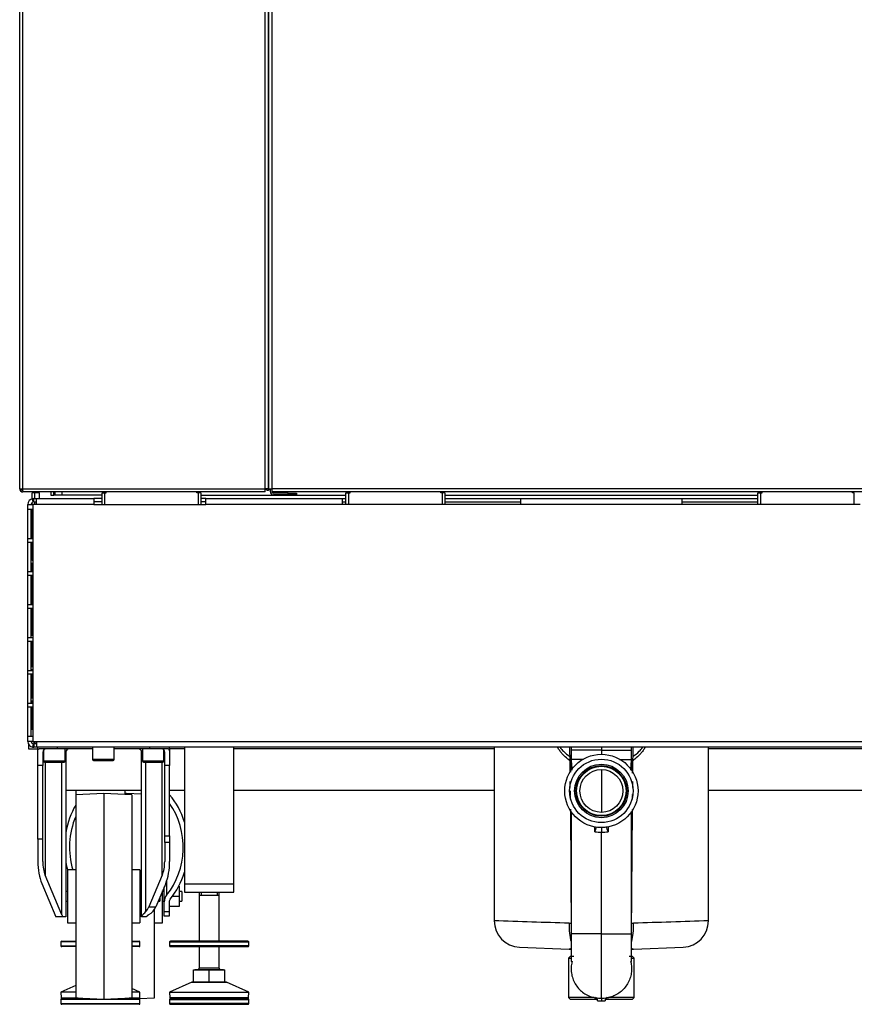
# Model space of a CAD drawing. Header units: millimetres. Extents: x 648 to 8064, y -571 to 3420.
# Tile 76 of 81: x 6610 to 7116, y -569 to 29. Entities that reach past the tile are written whole.
import ezdxf

# ---------------------------------------------------------------- set-up
doc = ezdxf.new("R2010")
doc.units = ezdxf.units.MM
doc.header["$MEASUREMENT"] = 0

# ---------------------------------------------------------------- blocks, each defined once
blk = doc.blocks.new('Rechts')
for p, q in [((275.07, 341.74), (275.07, 1320.74)), ((277.07, 341.74), (277.07, 1320.74)), ((424.07, 341.74), (424.07, 1320.74)), ((426.07, 341.75), (426.07, 1320.74)), ((426.07, 1320.74), (426.07, 341.74)), ((428.07, 1320.74), (428.07, 341.75)), ((275.07, 341.74), (277.07, 341.74)), ((276.34, 341.06), (275.61, 340.38)), ((277.07, 341.74), (424.07, 341.74)), ((277.07, 340.38), (277.07, 341.74)), ((426.07, 341.74), (424.07, 341.74)), ((424.07, 339.74), (424.07, 341.74)), ((425.07, 341.24), (424.07, 341.24)), ((425.07, 341.74), (425.07, 340.74)), ((426.07, 340.74), (425.07, 340.74)), ((426.07, 341.75), (428.07, 341.75)), ((426.07, 341.74), (426.07, 340.74)), ((426.07, 341.74), (427.07, 341.74)), ((427.07, 341.24), (426.07, 341.24)), ((427.07, 341.75), (427.07, 339.95)), ((428.07, 341.74), (428.07, 341.75)), ((828.07, 341.74), (428.07, 341.74)), ((428.07, 341.74), (428.07, 339.74)), ((277.07, 340.38), (277.07, 339.74)), ((277.12, 339.74), (277.07, 339.74)), ((424.07, 339.74), (277.12, 339.74)), ((282.57, 335.6), (282.57, 339.24)), ((284.07, 339.24), (282.57, 339.24)), ((283.57, 335.74), (282.94, 335.68)), ((283.3, 333.72), (282.94, 335.68)), ((283.57, 339.24), (283.57, 339.74)), ((283.57, 335.74), (285.77, 335.74)), ((283.57, 333.74), (283.57, 335.74)), ((287.07, 339.24), (284.07, 339.24)), ((284.07, 339.24), (284.07, 335.74)), ((285.37, 335.68), (285.77, 335.74)), ((285.37, 332.24), (285.37, 335.68)), ((285.77, 335.74), (320.07, 335.74)), ((287.07, 335.74), (287.07, 339.24)), ((294.01, 339.74), (293.97, 337.74)), ((293.97, 337.74), (295.71, 337.74)), ((295.71, 337.74), (295.74, 339.74)), ((296.57, 337.74), (295.71, 337.74)), ((296.57, 337.74), (296.61, 339.74)), ((300.57, 337.74), (296.57, 337.74)), ((300.61, 339.74), (300.57, 337.74)), ((325.07, 337.74), (300.57, 337.74)), ((320.07, 335.74), (320.07, 332.24)), ((325.07, 335.74), (320.07, 335.74)), ((325.07, 339.24), (326.57, 339.24)), ((325.07, 332.24), (325.07, 339.24)), ((326.57, 339.24), (327.57, 339.24)), ((326.57, 339.24), (326.57, 332.24)), ((327.57, 339.24), (327.57, 339.74)), ((382.57, 339.24), (382.57, 339.74)), ((383.57, 339.24), (382.57, 339.24)), ((383.57, 332.24), (383.57, 339.24)), ((385.07, 339.24), (383.57, 339.24)), ((385.07, 339.24), (385.07, 332.24)), ((385.07, 337.74), (473.07, 337.74)), ((388.07, 335.74), (385.07, 335.74)), ((388.07, 335.74), (471.07, 335.74)), ((388.07, 332.24), (388.07, 335.74)), ((828.07, 339.74), (428.07, 339.74)), ((438.07, 338.95), (429.07, 338.95)), ((438.07, 337.95), (429.07, 337.95)), ((438.07, 337.95), (438.07, 338.95)), ((438.07, 338.95), (443.07, 338.95)), ((443.07, 337.95), (438.07, 337.95)), ((443.07, 338.95), (443.07, 337.95)), ((471.07, 335.74), (473.07, 335.74)), ((471.07, 332.24), (471.07, 335.74)), ((473.07, 339.24), (474.57, 339.24)), ((473.07, 332.24), (473.07, 339.24)), ((474.57, 339.24), (475.57, 339.24)), ((474.57, 339.24), (474.57, 332.24)), ((475.57, 339.24), (475.57, 339.74)), ((530.57, 339.24), (530.57, 339.74)), ((531.57, 339.24), (530.57, 339.24)), ((531.57, 332.24), (531.57, 339.24)), ((533.07, 339.24), (531.57, 339.24)), ((533.07, 339.24), (533.07, 332.24)), ((533.07, 337.74), (723.07, 337.74)), ((533.07, 335.74), (579.07, 335.74)), ((579.07, 335.74), (677.07, 335.74)), ((579.07, 335.74), (579.07, 332.24)), ((677.07, 335.74), (723.07, 335.74)), ((677.07, 332.24), (677.07, 335.74)), ((723.07, 339.24), (724.57, 339.24)), ((723.07, 332.24), (723.07, 339.24)), ((724.57, 339.24), (725.57, 339.24)), ((724.57, 339.24), (724.57, 332.24)), ((725.57, 339.24), (725.57, 339.74)), ((780.57, 339.24), (780.57, 339.74)), ((781.57, 339.24), (780.57, 339.24)), ((781.57, 332.24), (781.57, 339.24)), ((280.07, 332.24), (283.07, 332.24)), ((280.07, 329.24), (280.07, 332.24)), ((280.07, 329.24), (283.07, 329.24)), ((280.07, 311.24), (280.07, 329.24)), ((282.07, 311.24), (282.07, 329.24)), ((282.57, 332.24), (282.57, 333.36)), ((282.57, 311.24), (282.57, 329.24)), ((283.07, 332.24), (283.07, 329.24)), ((285.37, 332.24), (283.07, 332.24)), ((283.07, 329.24), (283.07, 311.24)), ((283.57, 333.74), (283.3, 333.72)), ((283.57, 333.74), (285.37, 333.74)), ((284.07, 333.74), (284.07, 332.24)), ((320.07, 332.24), (285.37, 332.24)), ((325.07, 333.74), (320.07, 333.74)), ((320.07, 332.24), (388.07, 332.24)), ((388.07, 333.74), (385.07, 333.74)), ((471.07, 332.24), (388.07, 332.24)), ((471.07, 333.74), (473.07, 333.74)), ((579.07, 332.24), (471.07, 332.24)), ((533.07, 333.74), (579.07, 333.74)), ((677.07, 332.24), (579.07, 332.24)), ((677.07, 333.74), (723.07, 333.74)), ((785.07, 332.24), (677.07, 332.24)), ((282.57, 327.24), (282.07, 327.24)), ((282.37, 327.14), (282.07, 327.14)), ((282.21, 327.14), (282.21, 327.24)), ((282.37, 327.14), (282.57, 327.14)), ((282.37, 311.24), (282.37, 327.14)), ((282.49, 327.24), (282.49, 327.14)), ((280.07, 309.24), (280.07, 311.24)), ((283.07, 311.24), (280.07, 311.24)), ((283.07, 311.24), (283.07, 309.24)), ((280.07, 309.24), (283.07, 309.24)), ((280.07, 291.24), (280.07, 309.24)), ((282.07, 291.24), (282.07, 309.24)), ((282.37, 300.24), (282.37, 309.24)), ((282.57, 308.24), (282.57, 309.24)), ((282.57, 308.24), (282.57, 307.49)), ((283.07, 308.24), (282.57, 308.24)), ((282.57, 307.49), (282.57, 303.24)), ((283.07, 307.49), (282.57, 307.49)), ((283.07, 309.24), (283.07, 291.24)), ((282.07, 300.24), (282.37, 300.24)), ((282.57, 300.24), (282.37, 300.24)), ((282.57, 298.24), (282.57, 303.24)), ((282.57, 303.24), (283.07, 303.24)), ((283.07, 296.24), (282.07, 296.24)), ((283.07, 298.24), (282.57, 298.24)), ((282.71, 291.24), (282.71, 296.24)), ((280.07, 289.24), (280.07, 291.24)), ((283.07, 291.24), (280.07, 291.24)), ((280.07, 289.24), (283.07, 289.24)), ((280.07, 271.24), (280.07, 289.24)), ((282.07, 271.24), (282.07, 289.24)), ((282.07, 288.74), (282.21, 288.74)), ((282.21, 288.74), (282.21, 289.24)), ((282.71, 288.74), (282.21, 288.74)), ((282.71, 271.74), (282.71, 288.74)), ((283.07, 291.24), (283.07, 289.24)), ((283.07, 289.24), (283.07, 271.24)), ((280.07, 269.24), (280.07, 271.24)), ((283.07, 271.24), (280.07, 271.24)), ((280.07, 269.24), (283.07, 269.24)), ((280.07, 251.24), (280.07, 269.24)), ((282.07, 271.74), (283.07, 271.74)), ((282.07, 251.24), (282.07, 269.24)), ((282.71, 252.74), (282.71, 269.24)), ((283.07, 271.24), (283.07, 269.24)), ((283.07, 269.24), (283.07, 251.24)), ((280.07, 249.24), (280.07, 251.24)), ((283.07, 251.24), (280.07, 251.24)), ((282.07, 252.74), (283.07, 252.74)), ((283.07, 251.24), (283.07, 249.24)), ((280.07, 249.24), (283.07, 249.24)), ((280.07, 231.24), (280.07, 249.24)), ((282.07, 231.24), (282.07, 249.24)), ((282.71, 249.24), (282.71, 233.74)), ((283.07, 249.24), (283.07, 231.24)), ((282.07, 233.74), (283.07, 233.74)), ((280.07, 229.24), (280.07, 231.24)), ((283.07, 231.24), (280.07, 231.24)), ((280.07, 229.24), (283.07, 229.24)), ((280.07, 211.24), (280.07, 229.24)), ((283.07, 231.74), (282.07, 231.74)), ((282.07, 211.24), (282.07, 229.24)), ((282.71, 231.74), (282.71, 231.24)), ((282.71, 229.24), (282.71, 214.74)), ((283.07, 231.24), (283.07, 229.24)), ((283.07, 229.24), (283.07, 211.24)), ((280.07, 209.24), (280.07, 211.24)), ((283.07, 211.24), (280.07, 211.24)), ((280.07, 209.24), (283.07, 209.24)), ((280.07, 191.24), (280.07, 209.24)), ((282.07, 214.74), (283.07, 214.74)), ((283.07, 212.74), (282.07, 212.74)), ((282.07, 191.24), (282.07, 209.24)), ((282.71, 211.24), (282.71, 212.74)), ((282.71, 195.74), (282.71, 209.24)), ((283.07, 211.24), (283.07, 209.24)), ((283.07, 209.24), (283.07, 191.24)), ((282.07, 195.74), (283.07, 195.74)), ((280.07, 188.24), (280.07, 191.24)), ((283.07, 191.24), (280.07, 191.24)), ((283.07, 188.24), (280.07, 188.24)), ((280.42, 186.72), (280.42, 183.74)), ((283.3, 186.77), (282.94, 184.8)), ((283.07, 191.24), (283.07, 188.24)), ((283.07, 188.24), (285.37, 188.24)), ((283.3, 186.77), (283.57, 186.74)), ((283.57, 188.24), (283.57, 186.74)), ((283.57, 186.74), (283.57, 184.74)), ((285.37, 186.74), (283.57, 186.74)), ((284.07, 187.77), (284.07, 188.24)), ((285.37, 188.24), (970.77, 188.24)), ((285.37, 188.24), (285.37, 184.8)), ((280.42, 183.74), (286.07, 183.74)), ((282.94, 184.8), (283.57, 184.74)), ((285.77, 184.74), (283.57, 184.74)), ((285.77, 184.74), (285.37, 184.8)), ((970.38, 184.74), (285.77, 184.74)), ((286.07, 182.67), (286.07, 184.74)), ((286.07, 173.74), (286.07, 182.67)), ((298.07, 183.74), (286.95, 183.74)), ((289.57, 181.74), (289.07, 181.74)), ((289.07, 181.74), (289.07, 173.74)), ((289.57, 182.93), (289.57, 176.34)), ((298.07, 183.74), (298.07, 184.74)), ((319.32, 183.74), (298.07, 183.74)), ((302.57, 176.34), (302.57, 183.74)), ((303.07, 181.74), (302.57, 181.74)), ((303.07, 181.74), (303.07, 81.74)), ((319.32, 184.74), (319.32, 177.34)), ((332.32, 177.34), (332.32, 184.74)), ((354.07, 183.74), (332.32, 183.74)), ((349.07, 81.86), (349.07, 181.74)), ((349.57, 181.74), (349.07, 181.74)), ((349.57, 183.74), (349.57, 176.34)), ((354.07, 183.74), (354.07, 184.74)), ((365.2, 183.74), (354.07, 183.74)), ((362.57, 176.34), (362.57, 182.93)), ((363.07, 181.74), (362.57, 181.74)), ((363.07, 173.74), (363.07, 181.74)), ((366.07, 182.67), (366.07, 184.74)), ((375.07, 183.74), (366.07, 183.74)), ((366.07, 182.67), (366.07, 173.74)), ((375.07, 184.74), (375.07, 101.74)), ((405.07, 101.74), (405.07, 184.74)), ((563.07, 183.74), (405.07, 183.74)), ((563.07, 184.74), (563.07, 79.41)), ((628.07, 183.04), (609.73, 183.04)), ((609.73, 183.04), (609.73, 177.24)), ((628.07, 184.74), (628.07, 183.04)), ((628.07, 183.04), (646.42, 183.04)), ((628.07, 183.04), (628.07, 180.49)), ((646.42, 177.24), (646.42, 183.04)), ((693.07, 79.41), (693.07, 184.74)), ((851.07, 183.74), (693.07, 183.74)), ((286.07, 128.86), (286.07, 173.74)), ((289.07, 173.74), (286.07, 173.74)), ((289.07, 128.86), (289.07, 173.74)), ((302.57, 176.34), (289.57, 176.34)), ((290.17, 175.74), (301.97, 175.74)), ((290.54, 175.74), (290.54, 107.13)), ((300.73, 83.12), (300.73, 175.74)), ((332.32, 177.34), (319.32, 177.34)), ((319.92, 176.74), (331.72, 176.74)), ((362.57, 176.34), (349.57, 176.34)), ((350.17, 175.74), (361.97, 175.74)), ((351.42, 175.74), (351.42, 84.81)), ((361.61, 107.13), (361.61, 175.74)), ((366.07, 173.74), (363.07, 173.74)), ((363.07, 130.89), (363.07, 173.74)), ((366.07, 130.89), (366.07, 173.74)), ((617.14, 177.24), (609.73, 177.24)), ((609.73, 177.24), (609.73, 170.83)), ((639.11, 177.24), (646.42, 177.24)), ((646.42, 170.83), (646.42, 177.24)), ((609.12, 170.03), (609.67, 170.03)), ((609.12, 170.03), (609.12, 169.57)), ((628.07, 171.05), (628.07, 145.24)), ((647.03, 170.03), (646.74, 170.03)), ((647.02, 169.09), (647.03, 170.03)), ((608.96, 163.99), (608.98, 160.33)), ((647.17, 160.3), (647.19, 163.96)), ((303.07, 158.74), (349.07, 158.74)), ((309.07, 158.74), (309.07, 155.85)), ((326.07, 156.74), (309.07, 155.85)), ((309.07, 155.85), (309.07, 32.63)), ((326.07, 156.74), (326.07, 31.74)), ((343.07, 155.85), (326.07, 156.74)), ((339.07, 156.06), (339.07, 158.74)), ((339.8, 156.74), (339.07, 156.7)), ((339.8, 156.02), (339.8, 156.74)), ((349.07, 156.26), (339.8, 156.74)), ((343.07, 155.85), (343.07, 32.63)), ((366.07, 158.74), (375.07, 158.74)), ((405.07, 158.74), (563.07, 158.74)), ((608.98, 160.32), (608.98, 160.29)), ((609.19, 158.24), (609.21, 155.42)), ((646.94, 155.39), (646.95, 156.07)), ((693.07, 158.74), (851.07, 158.74)), ((609.21, 155.07), (609.22, 153.24)), ((646.93, 153.24), (646.94, 155.07)), ((609.25, 147.22), (609.7, 71.44)), ((609.73, 145.66), (609.73, 71.44)), ((646.42, 71.44), (646.42, 145.66)), ((646.45, 71.44), (646.89, 147.03)), ((624.03, 133.35), (624.03, 136.36)), ((628.07, 136.25), (628.07, 133.25)), ((628.07, 71.44), (628.07, 133.25)), ((632.12, 136.36), (632.12, 133.35)), ((286.07, 128.86), (286.07, 115.46)), ((289.07, 128.86), (286.07, 128.86)), ((289.07, 115.46), (289.07, 128.86)), ((363.07, 130.89), (366.07, 130.89)), ((363.07, 126.99), (363.07, 130.89)), ((363.07, 126.99), (363.07, 115.46)), ((366.07, 126.99), (363.07, 126.99)), ((366.07, 130.89), (366.07, 126.99)), ((366.07, 126.99), (366.07, 115.46)), ((304.07, 110.24), (304.07, 78.24)), ((309.07, 110.24), (304.07, 110.24)), ((348.07, 110.24), (343.07, 110.24)), ((348.07, 110.24), (348.07, 78.24)), ((288.42, 102.14), (297.07, 81.74)), ((300.73, 83.12), (290.54, 107.13)), ((361.61, 107.13), (353.42, 87.84)), ((363.73, 102.14), (357.66, 87.84)), ((364.26, 103.51), (364.26, 95.05)), ((375.07, 101.74), (405.07, 101.74)), ((375.07, 101.74), (375.07, 96.74)), ((375.07, 101.74), (405.07, 101.74)), ((405.07, 96.74), (405.07, 101.74)), ((304.07, 97.24), (303.07, 97.24)), ((349.07, 97.24), (348.07, 97.24)), ((361.8, 78.24), (361.8, 97.6)), ((362.8, 97.24), (361.8, 97.24)), ((362.8, 90.85), (362.8, 99.95)), ((371.8, 100.49), (371.67, 100.49)), ((371.8, 100.49), (371.8, 94.24)), ((373.5, 97.24), (371.8, 97.24)), ((373.5, 97.24), (373.5, 91.24)), ((375.07, 96.74), (405.07, 96.74)), ((384.07, 96.74), (384.07, 67.06)), ((385.15, 96.74), (385.15, 94.99)), ((395, 96.74), (395, 94.99)), ((396.07, 67.06), (396.07, 96.74)), ((303.07, 91.24), (304.07, 91.24)), ((348.07, 91.24), (349.07, 91.24)), ((359.11, 91.24), (360.07, 91.24)), ((360.07, 93.52), (360.07, 91.24)), ((361.8, 91.24), (362.8, 91.24)), ((362.8, 85.1), (362.8, 90.85)), ((365.8, 90.85), (365.8, 85.1)), ((371.8, 94.24), (367.74, 94.24)), ((371.8, 94.24), (371.8, 87.99)), ((371.8, 91.24), (373.5, 91.24)), ((384.07, 94.99), (396.07, 94.99)), ((353.42, 87.84), (357.66, 87.84)), ((356.8, 32.63), (356.8, 86.24)), ((362.8, 85.1), (365.8, 85.1)), ((362.8, 82.24), (362.8, 85.1)), ((371.8, 87.99), (365.8, 87.99)), ((365.8, 85.1), (365.8, 82.24)), ((301.26, 81.74), (297.07, 81.74)), ((303.07, 81.74), (301.26, 81.74)), ((304.07, 78.24), (309.07, 78.24)), ((343.07, 78.24), (348.07, 78.24)), ((349.07, 81.74), (349.07, 81.86)), ((352.07, 81.74), (349.07, 81.74)), ((352.07, 81.86), (352.07, 81.74)), ((356.8, 78.24), (361.8, 78.24)), ((365.8, 82.24), (362.8, 82.24)), ((309.07, 66.56), (300.07, 66.56)), ((300.07, 66.56), (300.07, 64.2)), ((300.57, 67.06), (309.07, 67.06)), ((343.07, 67.06), (347.57, 67.06)), ((348.07, 66.56), (343.07, 66.56)), ((348.07, 64.2), (348.07, 66.56)), ((366.07, 66.56), (414.07, 66.56)), ((366.07, 66.56), (366.07, 64.2)), ((413.57, 67.06), (366.57, 67.06)), ((414.07, 64.2), (414.07, 66.56)), ((628.07, 71.44), (609.73, 71.44)), ((628.07, 71.44), (646.42, 71.44)), ((628.07, 32.41), (628.07, 71.44)), ((300.07, 64.2), (309.07, 64.2)), ((309.07, 63.7), (300.57, 63.7)), ((343.07, 64.2), (348.07, 64.2)), ((347.57, 63.7), (343.07, 63.7)), ((414.07, 64.2), (366.07, 64.2)), ((366.57, 63.7), (413.57, 63.7)), ((384.07, 63.7), (384.07, 50.54)), ((396.07, 50.54), (396.07, 63.7)), ((578.38, 63.43), (608.59, 62.11)), ((609.37, 62.07), (608.59, 62.11)), ((647.56, 62.11), (677.77, 63.43)), ((609.07, 57.77), (608.07, 56.77)), ((608.07, 56.77), (609.51, 56.77)), ((608.07, 56.77), (608.07, 32.77)), ((611.33, 57.77), (609.07, 57.77)), ((647.07, 57.77), (644.96, 57.77)), ((646.58, 56.77), (648.07, 56.77)), ((648.07, 56.77), (647.07, 57.77)), ((648.07, 32.77), (648.07, 56.77)), ((380.57, 42.64), (380.57, 49.59)), ((380.57, 49.59), (390.07, 49.59)), ((381.36, 49.74), (398.79, 49.74)), ((381.36, 49.74), (381.36, 49.59)), ((396.07, 50.54), (384.07, 50.54)), ((390.07, 42.64), (390.07, 49.59)), ((390.07, 49.59), (399.57, 49.59)), ((398.79, 49.59), (398.79, 49.74)), ((399.57, 42.64), (399.57, 49.59)), ((379.48, 42.2), (366.07, 36.06)), ((379.48, 42.2), (400.67, 42.2)), ((388.4, 42.24), (379.68, 42.24)), ((380.57, 42.64), (385.32, 42.24)), ((385.32, 42.24), (390.07, 42.64)), ((390.07, 42.64), (394.82, 42.24)), ((398.36, 42.24), (391.64, 42.24)), ((394.82, 42.24), (399.57, 42.64)), ((400.47, 42.24), (399.75, 42.24)), ((414.07, 36.06), (400.67, 42.2)), ((309.07, 40.18), (300.07, 36.06)), ((309.07, 36.06), (300.07, 36.06)), ((300.07, 36.06), (300.14, 32.55)), ((348.07, 36.06), (343.07, 38.35)), ((348.07, 36.06), (343.07, 36.06)), ((348.01, 32.55), (348.07, 36.06)), ((366.07, 36.06), (414.07, 36.06)), ((366.07, 36.06), (366.14, 32.55)), ((414.01, 32.55), (414.07, 36.06)), ((348.07, 31.56), (300.07, 31.56)), ((300.07, 31.56), (300.07, 29.2)), ((300.14, 32.55), (310.62, 32.55)), ((300.57, 32.06), (320, 32.06)), ((309.07, 32.63), (326.07, 31.74)), ((326.07, 31.74), (343.07, 32.63)), ((332.15, 32.06), (347.57, 32.06)), ((341.53, 32.55), (348.01, 32.55)), ((347.81, 32.16), (356.8, 32.63)), ((348.07, 29.2), (348.07, 31.56)), ((366.07, 31.56), (414.07, 31.56)), ((366.07, 31.56), (366.07, 29.2)), ((414.01, 32.55), (366.14, 32.55)), ((413.57, 32.06), (366.57, 32.06)), ((414.07, 29.2), (414.07, 31.56)), ((623.75, 32.77), (608.07, 32.77)), ((608.07, 32.77), (609.07, 31.77)), ((609.07, 31.77), (625.63, 31.77)), ((625.82, 30.82), (625.82, 31.07)), ((625.82, 30.82), (628.07, 30.74)), ((628.07, 32.41), (628.07, 30.74)), ((628.07, 30.74), (630.32, 30.82)), ((630.32, 31.07), (630.32, 30.82)), ((630.52, 31.77), (647.07, 31.77)), ((648.07, 32.77), (632.46, 32.77)), ((647.07, 31.77), (648.07, 32.77)), ((300.07, 29.2), (348.07, 29.2)), ((347.57, 28.7), (300.57, 28.7)), ((414.07, 29.2), (366.07, 29.2)), ((366.57, 28.7), (413.57, 28.7))]:
    blk.add_line(p, q)
for radius in [22.25, 19.25, 16.25, 15.39, 15, 13]:
    blk.add_circle((628.07, 158.24), radius)
for centre, radius, start, end in [((277.07, 341.74), 2, 180, 223.07953), ((277.07, 341.74), 1, 180, 223.07953), ((277.07, 341.74), 1, 223.07958, 269.99996), ((277.07, 341.74), 1, 223.07953, 225.03033), ((277.07, 341.74), 2, 223.07953, 270), ((277.07, 341.74), 2, 223.07953, 225.03033), ((280.75, 340.32), 3.68, 179.06685, 188.97772), ((283.57, 332.24), 3.5, 100.51643, 180), ((429.07, 339.95), 2, 180, 270), ((429.07, 339.95), 1, 191.65394, 270), ((283.57, 332.24), 1.5, 100.51643, 180), ((283.57, 188.24), 3.5, 180, 259.48357), ((283.57, 188.24), 1.5, 180, 259.48357), ((283.57, 190.24), 3.5, 260.6783, 270), ((283.57, 188.24), 3.5, 259.48357, 270), ((291.07, 181.74), 2, 90, 180), ((305.07, 181.74), 2, 90, 180), ((347.07, 181.74), 2, 0, 90), ((361.07, 181.74), 2, 0, 90), ((15.94, 170.48), 593.18, 359.95658, 1.38178), ((1240.2, 170.48), 593.18, 178.61822, 180.04342), ((290.17, 176.34), 0.6, 180, 270), ((301.97, 176.34), 0.6, 270, 0), ((319.92, 177.34), 0.6, 180, 270), ((331.72, 177.34), 0.6, 270, 0), ((350.17, 176.34), 0.6, 180, 270), ((361.97, 176.34), 0.6, 270, 0), ((610.45, 140.26), 15.24, 333.04681, 345.57175), ((632.39, 389.19), 255.98, 268.1291, 269.03409), ((623.76, 389.19), 255.98, 270.96591, 271.8709), ((645.7, 140.26), 15.24, 193.73261, 206.95319), ((344.21, 91.74), 10, 316.09282, 337), ((348.46, 91.74), 10, 300.5528, 337), ((-276.82, -25693.71), 25786.8, 88.032362, 88.133513), ((579.07, 79.41), 16, 179.99909, 267.50177), ((605.09, 36.16), 41.87, 83.74326, 85.22254), ((651.06, 36.16), 41.87, 94.77746, 96.25674), ((1532.97, -25693.71), 25786.8, 91.866487, 91.967638), ((677.07, 79.41), 16, 272.49823, 359.98283), ((300.57, 66.56), 0.5, 90, 180), ((347.57, 66.56), 0.5, 0, 90), ((366.57, 66.56), 0.5, 90, 180), ((413.57, 66.56), 0.5, 0, 90), ((300.57, 64.2), 0.5, 180, 270), ((347.57, 64.2), 0.5, 270, 0), ((366.57, 64.2), 0.5, 180, 270), ((413.57, 64.2), 0.5, 270, 0), ((608.41, 57.21), 4.88, 74.46017, 86.7522), ((383.27, 50.54), 0.8, 270, 0), ((396.87, 50.54), 0.8, 180, 270), ((379.68, 41.74), 0.5, 90, 114.60251), ((400.47, 41.74), 0.5, 65.39749, 90), ((300.57, 31.56), 0.5, 90, 180), ((300.64, 32.56), 0.5, 181, 270), ((347.51, 32.56), 0.5, 270, 359), ((347.57, 31.56), 0.5, 0, 90), ((366.57, 31.56), 0.5, 90, 180), ((366.64, 32.56), 0.5, 181, 270), ((413.51, 32.56), 0.5, 270, 359), ((413.57, 31.56), 0.5, 0, 90), ((624.32, 31.06), 1.5, 0, 80.01662), ((628.08, 51.56), 19.15, 259.51104, 269.97866), ((623.98, 31), 1.84, 2.36338, 70.56099), ((628.07, 51.56), 19.15, 270.02134, 280.48896), ((632.17, 31), 1.84, 109.43901, 177.63662), ((631.82, 31.06), 1.5, 99.98338, 180.00019), ((300.57, 29.2), 0.5, 180, 270), ((347.57, 29.2), 0.5, 270, 0), ((366.57, 29.2), 0.5, 180, 270), ((413.57, 29.2), 0.5, 270, 0)]:
    blk.add_arc(centre, radius, start, end)
for centre, major_axis, ratio, start_param, end_param in [((339.8, 124.05), (0, -44.69), 0.8391, 1.917396, 2.365448), ((339.8, 124.05), (0, -44.69), 0.8391, 4.102072, 4.509391), ((339.8, 124.05), (0, -41.12), 0.8391, 0.787882, 2.276047), ((339.8, 124.05), (0, -41.12), 0.8391, 4.24053, 5.054912), ((294.07, 115.46), (0, 18.85), 0.424475, 1.570796, 2.356194), ((294.07, 115.46), (0, -11.78), 0.424475, 4.712389, 5.497787), ((339.8, 124.05), (0, -44.69), 0.8391, 4.915386, 5.026526), ((358.07, 115.46), (0, 11.78), 0.424475, 3.926991, 4.712389), ((358.07, 115.46), (0, -18.85), 0.424475, 0.785398, 1.570796), ((339.8, 124.05), (0, -44.69), 0.8391, 0.787882, 1.224197), ((367.8, 90.85), (0, 5.96), 0.8391, 0.787882, 1.570796), ((367.8, 90.85), (0, 2.38), 0.8391, 0.787882, 1.570796), ((295.07, 69.8), (0, 18.85), 0.424475, -0.884232, -0.785398), ((614.04, 77.88), (-0.7, -15.98), 0.341158, 4.727283, 5.496196), ((642.11, 77.88), (0.7, -15.98), 0.341158, 0.789462, 1.555902), ((647.78, 57.11), (0.22, -5), 0.997786, 3.141593, 3.372944)]:
    blk.add_ellipse(centre, major_axis=major_axis, ratio=ratio, start_param=start_param, end_param=end_param)
for points, knots in [([(285.77, 186.74), (285.49, 186.74), (285.21, 186.83), (284.64, 187.18), (284.36, 187.44), (284.07, 187.77)], [0, 0, 0, 0, 0.5, 0.5, 1, 1, 1, 1]), ([(286.07, 182.67), (286.07, 183.03), (286.14, 183.3), (286.35, 183.57), (286.45, 183.64), (286.67, 183.72), (286.8, 183.74), (286.95, 183.74)], [0, 0, 0, 0, 0.5, 0.5, 0.75, 0.75, 1, 1, 1, 1]), ([(365.2, 183.74), (365.5, 183.74), (365.72, 183.66), (365.94, 183.39), (365.99, 183.28), (366.06, 183.01), (366.07, 182.85), (366.07, 182.67)], [0, 0, 0, 0, 0.5, 0.5, 0.75, 0.75, 1, 1, 1, 1]), ([(609.01, 176.61), (608.59, 176.92), (608.17, 177.24), (606.61, 178.5), (605.54, 179.49), (604.05, 181.12), (603.58, 181.68), (602.68, 182.86), (602.25, 183.48), (601.76, 184.29), (601.65, 184.47), (601.55, 184.65)], [0, 0, 0, 0, 0.142886, 0.142886, 0.543774, 0.543774, 0.744217, 0.744217, 0.944661, 0.944661, 1, 1, 1, 1]), ([(603.1, 184.69), (603.71, 183.84), (604.4, 183.05), (606.3, 181.14), (607.61, 180.08), (608.98, 179.14)], [0, 0, 0, 0, 0.379208, 0.379208, 1, 1, 1, 1]), ([(654.6, 184.65), (654.5, 184.47), (654.39, 184.29), (653.9, 183.48), (653.47, 182.86), (652.57, 181.68), (652.1, 181.12), (650.61, 179.49), (649.54, 178.5), (647.98, 177.24), (647.56, 176.92), (647.14, 176.61)], [0, 0, 0, 0, 0.055339, 0.055339, 0.255783, 0.255783, 0.456227, 0.456227, 0.857114, 0.857114, 1, 1, 1, 1]), ([(647.16, 179.14), (648.54, 180.08), (649.84, 181.14), (651.74, 183.05), (652.43, 183.84), (653.05, 184.69)], [0, 0, 0, 0, 0.6196416, 0.6196416, 1, 1, 1, 1]), ([(609.73, 177.24), (609.85, 175.56), (609.99, 173.57), (610.15, 171.44), (610.2, 170.84)], [0, 0, 0, 0, 0.721718, 1, 1, 1, 1]), ([(645.95, 170.76), (645.99, 171.38), (646.15, 173.54), (646.3, 175.56), (646.42, 177.24)], [0, 0, 0, 0, 0.287835, 1, 1, 1, 1]), ([(349.07, 81.86), (349.07, 81.95), (349.14, 82.09), (349.31, 82.37), (349.38, 82.47), (349.55, 82.7), (349.64, 82.82), (349.85, 83.08), (349.97, 83.22), (350.22, 83.51), (350.35, 83.66), (350.77, 84.13), (351.08, 84.46), (351.42, 84.81)], [0, 0, 0, 0, 0.25, 0.25, 0.375, 0.375, 0.5, 0.5, 0.625, 0.625, 0.75, 0.75, 1, 1, 1, 1]), ([(353.54, 83.13), (353.31, 83), (353.11, 82.86), (352.84, 82.67), (352.76, 82.61), (352.6, 82.49), (352.53, 82.43), (352.34, 82.26), (352.24, 82.16), (352.11, 81.99), (352.07, 81.92), (352.07, 81.86)], [0, 0, 0, 0, 0.25, 0.25, 0.375, 0.375, 0.5, 0.5, 0.75, 0.75, 1, 1, 1, 1]), ([(609.73, 71.44), (609.73, 69.76), (609.73, 67.06), (609.73, 62.92), (609.73, 59.66), (609.75, 57.22), (609.78, 55.63), (609.83, 54.82), (609.9, 54.64), (609.93, 54.64)], [0, 0, 0, 0, 0.200896, 0.381987, 0.546623, 0.692341, 0.818168, 0.924486, 1, 1, 1, 1]), ([(646.21, 54.64), (646.25, 54.64), (646.32, 54.82), (646.37, 55.63), (646.4, 57.22), (646.42, 59.66), (646.42, 62.92), (646.42, 67.06), (646.42, 69.76), (646.42, 71.44)], [0, 0, 0, 0, 0.075514, 0.181832, 0.307659, 0.453377, 0.618013, 0.799104, 1, 1, 1, 1]), ([(608.59, 62.11), (608.61, 62.11), (608.69, 62.14), (608.95, 62.27), (609.13, 62.36), (609.46, 62.52), (609.56, 62.58), (609.68, 62.63)], [0, 0, 0, 0, 0.410473, 0.410473, 0.820945, 0.820945, 1, 1, 1, 1]), ([(646.58, 62.58), (646.65, 62.54), (646.72, 62.51), (646.9, 62.42), (647, 62.37), (647.18, 62.28), (647.26, 62.24), (647.46, 62.14), (647.54, 62.11), (647.56, 62.11)], [0, 0, 0, 0, 0.126908, 0.126908, 0.345181, 0.345181, 0.563454, 0.563454, 1, 1, 1, 1]), ([(610.35, 54.94), (610.24, 54.52), (610.14, 54.1), (609.84, 52.54), (609.73, 51.39), (609.73, 49.09), (609.84, 47.94), (610.28, 45.68), (610.6, 44.58), (611.47, 42.44), (612, 41.42), (613.25, 39.49), (613.97, 38.58), (615.57, 36.93), (616.45, 36.18), (618.33, 34.86), (619.34, 34.29), (621.44, 33.35), (622.54, 32.99), (623.96, 32.66), (624.27, 32.59), (624.58, 32.54)], [0, 0, 0, 0, 0.043678, 0.043678, 0.15926, 0.15926, 0.274843, 0.274843, 0.390425, 0.390425, 0.506007, 0.506007, 0.621589, 0.621589, 0.737171, 0.737171, 0.852753, 0.852753, 0.968335, 0.968335, 1, 1, 1, 1]), ([(645.8, 54.94), (645.91, 54.53), (646.01, 54.11), (646.31, 52.55), (646.42, 51.4), (646.42, 49.09), (646.31, 47.93), (645.87, 45.67), (645.54, 44.56), (644.67, 42.42), (644.14, 41.39), (642.88, 39.46), (642.15, 38.56), (640.55, 36.9), (639.67, 36.16), (637.79, 34.84), (636.78, 34.27), (634.68, 33.34), (633.59, 32.98), (632.17, 32.65), (631.87, 32.59), (631.56, 32.54)], [0, 0, 0, 0, 0.043237, 0.043237, 0.158933, 0.158933, 0.274628, 0.274628, 0.390323, 0.390323, 0.506019, 0.506019, 0.621714, 0.621714, 0.737409, 0.737409, 0.853105, 0.853105, 0.9688, 0.9688, 1, 1, 1, 1])]:
    blk.add_open_spline(points, degree=3, knots=knots)
for points in [[(609.83, 184.74), (609.79, 184.19), (609.76, 183.64), (609.73, 183.04)], [(646.42, 183.04), (646.39, 183.64), (646.36, 184.19), (646.32, 184.74)], [(642.87, 151.54), (642.98, 151.76), (643.09, 151.99), (643.19, 152.22)]]:
    blk.add_open_spline(points, degree=3)

msp = doc.modelspace()

# ---------------------------------------------------------------- block references
msp.add_blockref('Rechts', (6334.74, -597.94))

doc.saveas('drawing.dxf')
